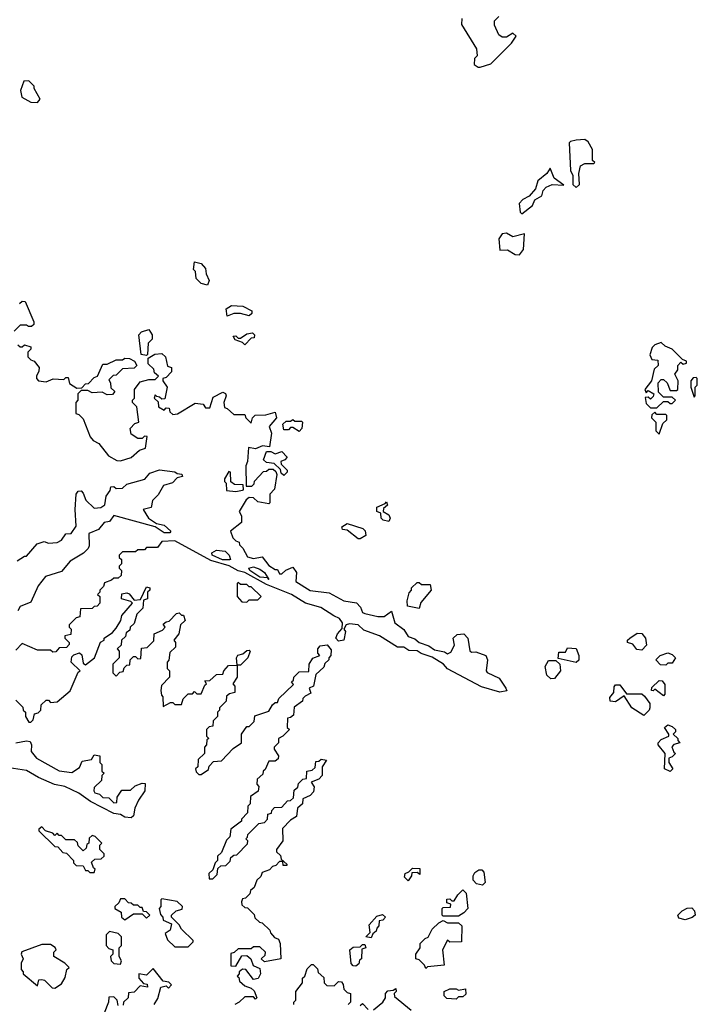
# Model space of a CAD drawing. Extents: x 2668140 to 2765664, y 823621 to 955240.
# Tile 107 of 256: x 2719933 to 2723040, y 851086 to 855600. Entities that reach past the tile are written whole.
import ezdxf

# ---------------------------------------------------------------- set-up
doc = ezdxf.new("R2010")
doc.units = 0

msp = doc.modelspace()

# ---------------------------------------------------------------- linework, layer by layer
at = {"layer": '0CON02XD'}
for points in [[(2721960, 855605), (2721958.3, 855578.3), (2722027, 855467), (2722030, 855435), (2722018.3, 855421.7), (2722017.5, 855395), (2722035, 855382.5), (2722045, 855382.5)], [(2722045, 855382.5), (2722093, 855397), (2722188.3, 855491.7), (2722210, 855525), (2722195, 855537.5), (2722165, 855520), (2722145, 855520), (2722130.7, 855530.7), (2722110, 855575), (2722110, 855595), (2722130, 855615)], [(2720015, 855220), (2720027.5, 855235), (2720000, 855285), (2720000, 855295), (2719975, 855320), (2719951.7, 855318.3), (2719937.5, 855275), (2719942.5, 855245), (2719985, 855222.5), (2720015, 855220)], [(2722485, 854830), (2722500, 854845), (2722497.5, 854895), (2722505, 854930), (2722525, 854940), (2722565, 854940), (2722570, 854945), (2722560, 854955), (2722560, 855005), (2722539.3, 855039.3), (2722525, 855050), (2722485, 855047.5), (2722458.3, 855041.7), (2722452.5, 855035), (2722458.3, 854908.3), (2722470, 854885), (2722470, 854845), (2722485, 854830)], [(2722235, 854710), (2722285, 854747.5), (2722295.8, 854774.2), (2722326.8, 854793.2), (2722332.9, 854817.1), (2722347.4, 854832.6), (2722375, 854844), (2722428.3, 854841.7), (2722383.6, 854873.6), (2722365, 854920), (2722350, 854895), (2722309.3, 854860.7), (2722297.5, 854825), (2722269.3, 854790.7), (2722240, 854775), (2722223, 854757), (2722228.3, 854718.3), (2722235, 854710)], [(2722225, 854522.5), (2722243, 854547), (2722248.3, 854618.3), (2722195, 854603.8), (2722165, 854621.2), (2722145, 854617.5), (2722130, 854595), (2722134, 854544), (2722170, 854545), (2722205, 854523.3), (2722225, 854522.5)], [(2720795, 854382.5), (2720765, 854390), (2720743, 854413), (2720740, 854445), (2720730, 854455), (2720735, 854490), (2720765, 854482.5), (2720785, 854460), (2720787.5, 854435), (2720802.5, 854405), (2720795, 854382.5)], [(2719931.7, 854298.3), (2719945, 854310), (2719958.3, 854308.3), (2719997.5, 854215), (2719997.5, 854202.5), (2719987, 854193), (2719973, 854193), (2719965, 854200), (2719935, 854200), (2719908.3, 854171.7)], [(2720885, 854240), (2720880, 854275), (2720905, 854290), (2720957, 854287), (2720997.5, 854265), (2720997, 854253), (2720985, 854242.5), (2720945, 854252.5), (2720915, 854252.5), (2720885, 854240)], [(2720515, 854060), (2720490, 854065), (2720480, 854155), (2720491.7, 854168.3), (2720525, 854180), (2720540, 854155), (2720540, 854135), (2720522.5, 854117.5), (2720520, 854065), (2720515, 854060)], [(2720965, 854110), (2720955, 854120), (2720921.7, 854131.7), (2720911.7, 854148.3), (2720925, 854150), (2720935, 854140), (2720945, 854140), (2720975, 854160), (2721000, 854165), (2721010, 854155), (2721008.3, 854141.7), (2720995, 854140), (2720965, 854110)], [(2719925, 854110), (2719935, 854100), (2719945, 854100), (2719955, 854110), (2719985, 854100), (2719985, 854090), (2719970, 854075), (2719970, 854055), (2719985, 854040), (2720000, 854035), (2720022.5, 854005), (2720021.7, 853988.3), (2720010, 853965), (2720010, 853955), (2720020, 853945), (2720055, 853940), (2720087, 853953), (2720135, 853950), (2720145, 853960), (2720155, 853960), (2720161.7, 853931.7), (2720195, 853910), (2720218.3, 853911.7), (2720235, 853930), (2720248.3, 853931.7), (2720275, 853960), (2720290, 853965), (2720315, 854020), (2720335, 854020), (2720375, 854040), (2720405, 854040), (2720415, 854047.5), (2720437, 854047), (2720460, 854035), (2720470, 854015), (2720458.3, 854001.7), (2720405, 854000), (2720375, 853970), (2720361.7, 853968.3), (2720341.7, 853948.3), (2720350, 853935), (2720351.7, 853911.7), (2720370, 853895), (2720358.3, 853881.7), (2720335, 853880), (2720311.7, 853891.7), (2720265, 853890), (2720245, 853900), (2720215, 853900), (2720200, 853885), (2720200, 853855), (2720190, 853845), (2720190, 853795), (2720205, 853790), (2720225, 853770), (2720257, 853687), (2720270.7, 853670.7), (2720296.4, 853656.4), (2720340.7, 853600.7), (2720378.3, 853578.3), (2720395, 853577.5), (2720445, 853592.5), (2720483, 853627), (2720510, 853635), (2720518.3, 853688.3), (2720505, 853690), (2720495, 853680), (2720475, 853680), (2720445, 853700), (2720440, 853725), (2720461.7, 853748.3), (2720480, 853755), (2720470, 853825), (2720450, 853845), (2720450, 853855), (2720460, 853865), (2720460, 853905), (2720485, 853940), (2720525, 853950), (2720555, 853950), (2720570, 853965), (2720551.7, 853981.7), (2720548.3, 853998.3), (2720521.7, 854021.7), (2720521.7, 854048.3), (2720553, 854067), (2720585, 854070), (2720602.5, 854055), (2720611.7, 854011.7), (2720630, 854005), (2720630, 853985), (2720605, 853960), (2720590, 853955), (2720590, 853945), (2720610, 853915), (2720598.3, 853861.7), (2720585, 853860), (2720575, 853870), (2720561.7, 853871.7)], [(2722855, 853820), (2722885, 853850), (2722905, 853850), (2722915, 853840), (2722925, 853840), (2722940, 853855), (2722925, 853870), (2722885, 853870), (2722861.7, 853891.7), (2722860, 853935), (2722875, 853950), (2722885, 853950), (2722902.5, 853935), (2722915, 853900), (2722945, 853900), (2722950, 853905), (2722952.5, 853945), (2722937.5, 853975), (2722950, 853995), (2722950, 854015), (2722965, 854030), (2722975, 854020), (2722990, 854025), (2722990, 854035), (2722971.7, 854041.7), (2722925, 854090), (2722893, 854103), (2722875, 854120), (2722845, 854110), (2722833, 854097), (2722823, 854063), (2722831.7, 854041.7), (2722858.3, 854038.3), (2722860, 854015), (2722842.5, 853997.5), (2722830, 853945), (2722800, 853905), (2722805, 853890), (2722815, 853900), (2722840, 853885), (2722838.3, 853871.7), (2722825, 853860), (2722815, 853870), (2722801.7, 853868.3), (2722805, 853840), (2722825, 853820), (2722855, 853820)], [(2723025, 853870), (2723030, 853875), (2723030, 853915), (2723040, 853925), (2723040, 853955), (2723035, 853960), (2723021.7, 853958.3), (2723010, 853945), (2723010, 853915), (2723025, 853870)], [(2720561.7, 853871.7), (2720555, 853880), (2720550, 853865), (2720568.3, 853848.3), (2720570, 853825), (2720595, 853810), (2720605, 853820), (2720618.3, 853818.3), (2720621.7, 853801.7), (2720635, 853790), (2720657, 853793), (2720738.3, 853841.7), (2720775, 853837.5), (2720785, 853820), (2720805, 853820), (2720820.7, 853869.3), (2720865, 853892.5), (2720876.4, 853886.4), (2720880, 853875), (2720870, 853845), (2720871.7, 853821.7), (2720885, 853817.5), (2720915, 853790), (2720965, 853790), (2720970, 853775), (2720995, 853750), (2721000, 853775), (2721013, 853787), (2721061.7, 853788.3), (2721105, 853800), (2721110, 853775), (2721077.5, 853735), (2721087.5, 853705), (2721078.3, 853641.7), (2721047, 853647), (2721015, 853632.5), (2720981.7, 853638.3), (2720977.5, 853575), (2720970, 853555), (2720971.7, 853461.7), (2720998.3, 853461.7), (2721008.3, 853471.7), (2721010, 853485), (2721051.7, 853528.3), (2721065, 853530), (2721075, 853540), (2721095, 853540), (2721108.3, 853528.3), (2721112.5, 853515), (2721101.7, 853448.3), (2721080, 853425), (2721080, 853385), (2721075, 853380), (2721025, 853390), (2721005, 853407.5), (2720985, 853410), (2720971.7, 853398.3), (2720940, 853345), (2720950, 853325), (2720950, 853295), (2720900, 853255), (2720910, 853225), (2720925, 853210), (2720940, 853205), (2720941.7, 853191.7), (2720957, 853177), (2720977, 853137), (2721005, 853130), (2721045, 853137.5), (2721075, 853097.5), (2721105, 853080), (2721115, 853080), (2721125, 853060), (2721135, 853060), (2721153, 853077), (2721185, 853090), (2721202.5, 853065), (2721200, 853025), (2721265, 852983.3), (2721351.7, 852971.7), (2721420, 852935), (2721477, 852927), (2721496.2, 852906.2), (2721505, 852882.5), (2721515, 852877.5), (2721575, 852863.3), (2721605, 852863.3), (2721638.3, 852888.3), (2721653.3, 852835), (2721693.9, 852803.9), (2721715, 852772.5), (2721745, 852761.2), (2721765, 852744), (2721809.7, 852729.7), (2721835, 852711.2), (2721881.7, 852701.7), (2721895, 852692.5), (2721909.3, 852700.7), (2721927, 852733), (2721920, 852765), (2721938.3, 852781.7), (2721970, 852785), (2721987.5, 852765), (2721997, 852707), (2722005, 852700), (2722025, 852702.5), (2722070, 852685), (2722077.5, 852665), (2722072.5, 852615), (2722076.4, 852606.4), (2722131.2, 852581.2), (2722162.5, 852535), (2722166.7, 852523.3), (2722135, 852516.7), (2722050.8, 852540.8), (2721894.2, 852624.2), (2721875.7, 852645.7), (2721825, 852678), (2721774, 852694), (2721755, 852706.2), (2721718, 852708), (2721695, 852723.3), (2721665, 852722.5), (2721583.3, 852775), (2721511.7, 852801.7), (2721485, 852826.2), (2721445, 852830), (2721430, 852825), (2721420, 852805), (2721427.5, 852795), (2721420, 852755), (2721395, 852750), (2721382.5, 852765), (2721390, 852785), (2721411.7, 852808.3), (2721413.3, 852835), (2721398.8, 852855), (2721373.6, 852866.4), (2721313.3, 852905), (2721244.3, 852924.3), (2721178.8, 852965), (2721065, 853010.5), (2720965, 853065.6), (2720935, 853073.1), (2720894.2, 853095.8), (2720810, 853120), (2720645, 853210), (2720585, 853207.5), (2720565, 853180), (2720515, 853180), (2720505, 853170), (2720475, 853170), (2720465, 853160), (2720405, 853160), (2720390, 853145), (2720390, 853135), (2720400, 853125), (2720400, 853105), (2720390, 853095), (2720390, 853085), (2720400, 853075), (2720398.3, 853051.7), (2720385, 853040), (2720365, 853040), (2720355, 853030), (2720321.7, 853018.3), (2720318.3, 853001.7), (2720300, 852985), (2720300, 852975), (2720290, 852965), (2720300, 852955), (2720300, 852925), (2720288.3, 852911.7), (2720275, 852910), (2720265, 852900), (2720211.7, 852898.3), (2720208.3, 852861.7), (2720191.7, 852858.3), (2720160, 852825), (2720160, 852815), (2720170, 852805), (2720168.3, 852781.7), (2720140, 852775), (2720140, 852765), (2720160, 852745), (2720160, 852735), (2720148.3, 852721.7), (2720115, 852720), (2720098.3, 852701.7), (2720085, 852700), (2720075, 852710), (2720015, 852710), (2719945, 852740), (2719915, 852710)], [(2721215, 853712.5), (2721185, 853730), (2721175, 853730), (2721165, 853720), (2721145, 853720), (2721140, 853745), (2721155, 853760), (2721175, 853760), (2721185, 853767.5), (2721195, 853760), (2721225, 853760), (2721230, 853755), (2721227.5, 853725), (2721215, 853712.5)], [(2722865, 853700), (2722881.7, 853748.3), (2722900, 853765), (2722900, 853785), (2722895, 853790), (2722855, 853790), (2722845, 853800), (2722831.7, 853788.3), (2722830, 853775), (2722850, 853755), (2722850, 853715), (2722865, 853700)], [(2721145, 853510), (2721131.7, 853521.7), (2721128.3, 853538.3), (2721100, 853565), (2721065, 853570), (2721051.7, 853581.7), (2721065, 853620), (2721085, 853620), (2721105, 853610), (2721135, 853620), (2721160, 853595), (2721148.3, 853581.7), (2721130, 853575), (2721131.7, 853561.7), (2721160, 853535), (2721160, 853525), (2721145, 853510)], [(2719921.7, 853118.3), (2719955, 853140), (2719965, 853140), (2720013, 853197), (2720045, 853207.5), (2720065, 853200), (2720105, 853202.5), (2720125, 853213.3), (2720145, 853243.3), (2720170, 853245), (2720191.7, 853278.3), (2720187.5, 853355), (2720192.5, 853425), (2720201.7, 853438.3), (2720215, 853440), (2720225, 853430), (2720237, 853397), (2720275, 853360), (2720305, 853363.8), (2720323.9, 853376.1), (2720330, 853415), (2720348.3, 853441.7), (2720351.7, 853458.3), (2720365, 853460), (2720375, 853450), (2720405, 853452.5), (2720425, 853470), (2720507, 853493), (2720529.3, 853520.7), (2720573.9, 853536.1), (2720645, 853527.5), (2720655, 853520), (2720677, 853517), (2720680, 853505), (2720655, 853500), (2720633.8, 853476.2), (2720592.5, 853465), (2720568.3, 853421.7), (2720542.5, 853395), (2720536.4, 853363.6), (2720500, 853355), (2720524.1, 853314.1), (2720560, 853290), (2720595, 853282.5), (2720625.8, 853255), (2720622, 853248), (2720595, 853247.1), (2720554.2, 853274.2), (2720365, 853326.7), (2720345, 853300), (2720320, 853295), (2720295, 853262.5), (2720250, 853245), (2720251.7, 853188.3), (2720247.5, 853175), (2720226.4, 853153.6), (2720165, 853117.5), (2720125, 853070), (2720052.3, 853047.7), (2720017.5, 853005), (2719985, 852930), (2719935, 852910), (2719925, 852890)], [(2720925, 853437.5), (2720955, 853442.5), (2720960, 853445), (2720957.5, 853467.5), (2720918.3, 853468.3), (2720901.7, 853481.7), (2720900, 853525), (2720891.7, 853528.3), (2720872.5, 853495), (2720872.5, 853482.5), (2720880, 853475), (2720881.7, 853441.7), (2720925, 853437.5)], [(2721625, 853300), (2721600, 853305), (2721590, 853315), (2721588.3, 853338.3), (2721570, 853345), (2721570, 853365), (2721608.3, 853381.7), (2721615, 853390), (2721620, 853375), (2721601.7, 853358.3), (2721600, 853345), (2721625, 853330), (2721632.5, 853315), (2721625, 853300)], [(2721495, 853220), (2721485, 853220), (2721435, 853260), (2721413, 853263), (2721410, 853275), (2721435, 853290), (2721507, 853267), (2721517, 853257), (2721520, 853235), (2721495, 853220)], [(2720895, 853123.8), (2720863.9, 853123.9), (2720816.2, 853145), (2720814, 853155), (2720835, 853168.6), (2720875, 853163.8), (2720893.8, 853145), (2720900, 853125), (2720895, 853123.8)], [(2721075, 853033.3), (2721070.7, 853040.4), (2721035, 853044.4), (2720988, 853075), (2720983.3, 853085), (2721005, 853090.8), (2721035, 853081.2), (2721056, 853065), (2721070.7, 853040.4), (2721075, 853033.3)], [(2719915, 852480), (2719948.3, 852448.3), (2719950, 852435), (2719960, 852425), (2719960, 852405), (2719975, 852380), (2719985, 852380), (2719995, 852390), (2720001.7, 852418.3), (2720018.3, 852421.7), (2720030, 852435), (2720031.7, 852458.3), (2720055, 852480), (2720065, 852480), (2720075, 852470), (2720105, 852473.3), (2720165, 852522.5), (2720202, 852608), (2720210, 852615), (2720170, 852655), (2720171.7, 852678.3), (2720181.7, 852688.3), (2720207, 852697), (2720217.5, 852687.5), (2720225, 852650), (2720235, 852642.5), (2720276.1, 852673.9), (2720303.3, 852746.7), (2720320, 852755), (2720320, 852765), (2720359.3, 852790.7), (2720375, 852810), (2720397.5, 852845), (2720401.7, 852868.3), (2720450, 852925), (2720442.5, 852932.5), (2720400, 852945), (2720401.7, 852968.3), (2720425, 852972.5), (2720435, 852967.5), (2720458.3, 852938.3), (2720487.5, 852942.5), (2720515, 853000), (2720530, 852995), (2720530, 852985), (2720520, 852975), (2720520, 852945), (2720501.7, 852938.3), (2720498.3, 852901.7), (2720470, 852875), (2720458.3, 852831.7), (2720440, 852815), (2720438.3, 852801.7), (2720421.7, 852788.3), (2720418.3, 852771.7), (2720400, 852755), (2720398.3, 852731.7), (2720380, 852715), (2720390, 852705), (2720390, 852675), (2720360, 852645), (2720360, 852605), (2720375, 852590), (2720391.7, 852608.3), (2720408.3, 852611.7), (2720411.7, 852628.3), (2720425, 852640), (2720438.3, 852641.7), (2720440, 852665), (2720455, 852680), (2720465, 852680), (2720475, 852670), (2720488.3, 852671.7), (2720491.7, 852718.3), (2720518.3, 852721.7), (2720548.3, 852751.7), (2720550, 852785), (2720588.3, 852801.7), (2720600, 852815), (2720591.7, 852828.3), (2720605, 852840), (2720618.3, 852841.7), (2720651.7, 852878.3), (2720665, 852880), (2720675, 852870), (2720685, 852870), (2720692.5, 852845), (2720670, 852825), (2720662.5, 852785), (2720640, 852755), (2720647.5, 852745), (2720647, 852723), (2720621.7, 852698.3), (2720617, 852663), (2720610, 852655), (2720610, 852625), (2720620, 852615), (2720620, 852585), (2720583, 852547), (2720580, 852525), (2720583, 852503), (2720590, 852495), (2720591.7, 852451.7), (2720625, 852470), (2720635, 852470), (2720645, 852460), (2720675, 852460), (2720683, 852487), (2720705, 852510), (2720725, 852510), (2720735, 852520), (2720745, 852510), (2720765, 852510), (2720781.7, 852548.3), (2720790, 852555), (2720781.7, 852568.3), (2720805, 852570), (2720835, 852597.5), (2720865, 852600), (2720870, 852615), (2720891.2, 852638.8), (2720930, 852640), (2720927.5, 852675), (2720933.6, 852686.4), (2720957, 852693), (2720975, 852707.5), (2720985, 852710), (2720990, 852705), (2720980, 852675), (2720945, 852640), (2720930, 852640), (2720930, 852585), (2720910, 852555), (2720920, 852545), (2720920, 852515), (2720895, 852510), (2720881.7, 852498.3), (2720880, 852475), (2720850, 852445), (2720850, 852435), (2720840, 852425), (2720840, 852405), (2720820, 852385), (2720818.3, 852361.7), (2720801.7, 852358.3), (2720790, 852345), (2720790, 852315), (2720800, 852305), (2720791.7, 852298.3), (2720790, 852275), (2720780, 852265), (2720780, 852235), (2720751.7, 852208.3), (2720750, 852175), (2720740, 852165), (2720741.7, 852151.7), (2720755, 852140), (2720765, 852140), (2720798.3, 852161.7), (2720801.7, 852178.3), (2720821.7, 852198.3), (2720858.3, 852201.7), (2720911.7, 852258.3), (2720950, 852285), (2720950, 852325), (2720975, 852360), (2720985, 852360), (2721008.3, 852381.7), (2721011.7, 852408.3), (2721075, 852430), (2721091.7, 852458.3), (2721105, 852470), (2721115, 852470), (2721121.7, 852488.3), (2721188.3, 852551.7), (2721180, 852565), (2721188.3, 852571.7), (2721190, 852585), (2721215, 852610), (2721258.3, 852611.7), (2721260, 852645), (2721277, 852673), (2721310, 852685), (2721300, 852695), (2721300, 852715), (2721310.7, 852729.3), (2721343.3, 852733.3), (2721361.7, 852711.7), (2721360, 852685), (2721350, 852675), (2721350, 852665), (2721331.7, 852648.3), (2721328.3, 852631.7), (2721291.7, 852598.3), (2721280, 852545), (2721260, 852535), (2721268.3, 852511.7), (2721241.7, 852498.3), (2721231.7, 852488.3), (2721230, 852475), (2721191.7, 852448.3), (2721188.3, 852411.7), (2721175, 852400), (2721161.7, 852398.3), (2721160, 852355), (2721170, 852345), (2721140, 852315)], [(2720975, 852930), (2720985, 852940), (2721025, 852940), (2721040, 852955), (2720995, 853000), (2720985, 853000), (2720975, 853010), (2720945, 853010), (2720935, 853020), (2720930, 853015), (2720930, 852955), (2720951.7, 852931.7), (2720975, 852930)], [(2721765, 852900), (2721711.7, 852911.7), (2721710, 852935), (2721718.3, 852971.7), (2721730, 852985), (2721730, 852995), (2721755, 853020), (2721765, 853020), (2721775, 853010), (2721815, 853010), (2721820, 852985), (2721771.7, 852928.3), (2721765, 852900)], [(2722785, 852710), (2722763, 852713), (2722745, 852737.5), (2722720, 852745), (2722720, 852755), (2722730, 852765), (2722765, 852786.7), (2722786.2, 852786.2), (2722802.5, 852765), (2722807, 852733), (2722785, 852710)], [(2722485, 852652.5), (2722401.7, 852671.7), (2722405, 852700), (2722435, 852700), (2722445, 852720), (2722485, 852717.5), (2722497.5, 852685), (2722497, 852663), (2722485, 852652.5)], [(2722895, 852640), (2722871.7, 852641.7), (2722850, 852665), (2722870, 852685), (2722905, 852697.5), (2722925, 852690), (2722940, 852675), (2722925, 852650), (2722905, 852650), (2722895, 852640)], [(2722368.3, 852578.3), (2722350, 852595), (2722342.5, 852635), (2722357.5, 852662.5), (2722391.7, 852661.7), (2722410, 852645), (2722412.5, 852615), (2722385, 852580), (2722368.3, 852578.3)], [(2722795, 852410), (2722740, 852445), (2722705, 852500), (2722665, 852472.5), (2722640, 852475), (2722638.3, 852491.7), (2722656.7, 852515), (2722658.3, 852541.7), (2722665, 852550), (2722685, 852550), (2722715, 852510), (2722785, 852510), (2722798.3, 852498.3), (2722822.5, 852465), (2722822.5, 852445), (2722820, 852435), (2722795, 852410)], [(2722885, 852500), (2722845, 852530), (2722837, 852523), (2722830, 852525), (2722831.7, 852538.3), (2722865, 852570), (2722878.3, 852568.3), (2722891.7, 852551.7), (2722891.7, 852508.3), (2722885, 852500)], [(2722915, 852153.3), (2722890, 852165), (2722892.5, 852235), (2722860, 852275), (2722860, 852285), (2722875, 852300), (2722910, 852315), (2722910, 852325), (2722890, 852355), (2722905, 852367.5), (2722925, 852360), (2722940, 852345), (2722940, 852335), (2722930, 852325), (2722950, 852305), (2722950, 852295), (2722960, 852285), (2722933, 852277), (2722923, 852267), (2722931.7, 852241.7), (2722940, 852235), (2722925, 852220), (2722910, 852215), (2722910, 852195), (2722927.5, 852165), (2722915, 852153.3)], [(2719915, 852284.3), (2719965, 852293.8), (2719980.7, 852290.7), (2719987.5, 852275), (2719985.8, 852245), (2720010, 852215), (2720115, 852156.7), (2720171.7, 852148.3), (2720208, 852172), (2720219.2, 852200.8), (2720262.5, 852207.5), (2720275, 852230), (2720300, 852225), (2720300, 852195), (2720310, 852185), (2720310, 852155), (2720320, 852145), (2720310, 852135), (2720308.3, 852111.7), (2720275, 852080), (2720273.3, 852065), (2720277.5, 852055), (2720298.8, 852048.8), (2720315, 852033.3), (2720342.5, 852032.5), (2720365, 852010), (2720378.3, 852011.7), (2720380, 852035), (2720401.7, 852068.3), (2720441.7, 852068.3), (2720463, 852087), (2720495, 852100), (2720508.3, 852098.3), (2720506.7, 852065), (2720478.3, 852021.7), (2720461.2, 851985), (2720455, 851950), (2720445, 851940), (2720415, 851943.3), (2720395, 851956.7), (2720365, 851960), (2720257.5, 852015), (2720205, 852053.3), (2720140, 852085), (2720093.6, 852093.6), (2720020, 852125), (2719965, 852157.5), (2719885, 852170)], [(2721140, 852315), (2721120, 852305), (2721120, 852285), (2721100, 852265), (2721100, 852255), (2721120, 852225), (2721118.3, 852211.7), (2721105, 852200), (2721075, 852200), (2721058.3, 852161.7), (2721050, 852155), (2721048.3, 852141.7), (2721021.7, 852118.3), (2721020, 852095), (2721030, 852085), (2721027, 852063), (2720991.7, 852038.3), (2720990, 852005), (2720980, 851995), (2720977, 851963), (2720950, 851935), (2720950, 851925), (2720901.7, 851888.3), (2720897, 851853), (2720881.7, 851838.3), (2720858.3, 851781.7), (2720840, 851765), (2720840, 851745), (2720830, 851735), (2720818.3, 851701.7), (2720800, 851685), (2720801.7, 851661.7), (2720818.3, 851661.7), (2720838.3, 851681.7), (2720841.7, 851708.3), (2720855, 851720), (2720878.3, 851721.7), (2720898.3, 851741.7), (2720901.7, 851758.3), (2720915, 851770), (2720928.3, 851771.7), (2720978.3, 851821.7), (2720980, 851835), (2720970, 851845), (2720978.3, 851851.7), (2720980, 851865), (2721030, 851915), (2721055, 851920), (2721070, 851935), (2721071.7, 851958.3), (2721088.3, 851961.7), (2721090, 851975), (2721101.7, 851988.3), (2721135, 851990), (2721161.7, 852018.3), (2721175, 852020), (2721188.3, 852031.7), (2721191.7, 852068.3), (2721208.3, 852081.7), (2721211.7, 852098.3), (2721231.7, 852118.3), (2721248.3, 852121.7), (2721250, 852155), (2721275, 852160), (2721288.3, 852171.7), (2721291.7, 852198.3), (2721305, 852200), (2721315, 852210), (2721340, 852205), (2721320, 852175), (2721320, 852135), (2721305, 852117.5), (2721270, 852105), (2721283, 852083), (2721280.7, 852059.3), (2721265, 852042.5), (2721231.7, 852028.3), (2721230, 852005), (2721207.5, 851985), (2721202.5, 851947.5), (2721175, 851930), (2721138.3, 851891.7), (2721140, 851835), (2721110, 851795), (2721110, 851785), (2721128.3, 851768.3), (2721131.7, 851751.7), (2721158.3, 851728.3), (2721158.3, 851721.7), (2721141.7, 851721.7), (2721140, 851740), (2721125, 851740), (2721108.3, 851721.7), (2721091.7, 851718.3), (2721078.3, 851701.7), (2721045, 851690), (2721038.3, 851671.7), (2721020, 851655), (2721008.3, 851621.7), (2720991.7, 851608.3), (2720988.3, 851591.7), (2720968.3, 851571.7), (2720955, 851570), (2720950, 851555), (2720951.7, 851541.7), (2720965, 851530), (2720978.3, 851528.3), (2721008.3, 851498.3), (2721011.7, 851481.7), (2721033, 851463), (2721045, 851460), (2721080, 851425), (2721083, 851413), (2721101.7, 851391.7), (2721120, 851385), (2721127.5, 851365), (2721130, 851295), (2721055, 851280), (2721040, 851295), (2721058.3, 851311.7), (2721060, 851325), (2721035, 851350), (2721005, 851350), (2720995, 851340), (2720935, 851340), (2720917, 851323), (2720901.7, 851318.3), (2720901.7, 851261.7), (2720925, 851260), (2720951.7, 851308.3), (2720975, 851310), (2720992.5, 851295), (2721003.3, 851263.3), (2721035, 851250), (2721037.5, 851225), (2721026.4, 851203.6), (2721005, 851200), (2720970, 851245), (2720955, 851247.5), (2720940, 851235), (2720940, 851225), (2720930, 851215), (2720938.3, 851208.3), (2720941.7, 851191.7), (2720965, 851170), (2720995, 851160), (2721008.3, 851148.3), (2721020, 851115), (2721015, 851110), (2721005, 851120), (2720965, 851120), (2720940, 851095), (2720920, 851085)], [(2720275, 851690), (2720280, 851705), (2720271.7, 851711.7), (2720263, 851737), (2720278.3, 851751.7), (2720307, 851753), (2720320, 851765), (2720320, 851775), (2720300, 851795), (2720300, 851815), (2720310, 851825), (2720280, 851855), (2720265, 851860), (2720251.7, 851848.3), (2720250, 851825), (2720241.7, 851818.3), (2720238.3, 851801.7), (2720225, 851790), (2720201.7, 851811.7), (2720198.3, 851828.3), (2720185, 851840), (2720145, 851840), (2720125, 851860), (2720115, 851860), (2720105, 851870), (2720095, 851860), (2720085, 851870), (2720051.7, 851881.7), (2720035, 851900), (2720021.7, 851888.3), (2720021.7, 851881.7), (2720095, 851810), (2720108.3, 851808.3), (2720131.7, 851781.7), (2720148.3, 851778.3), (2720180, 851745), (2720180, 851735), (2720191.7, 851721.7), (2720225, 851720), (2720235, 851700), (2720245, 851700), (2720255, 851690), (2720275, 851690)], [(2721715, 851652.5), (2721698.3, 851668.3), (2721700, 851685), (2721717.5, 851692.5), (2721735, 851710), (2721768.3, 851708.3), (2721768.3, 851681.7), (2721755, 851690), (2721731.7, 851688.3), (2721730, 851675), (2721715, 851652.5)], [(2722055, 851632.5), (2722027.5, 851637.5), (2722012.5, 851655), (2722012.5, 851675), (2722020, 851690), (2722038.3, 851701.7), (2722051.7, 851701.7), (2722061.7, 851691.7), (2722066.7, 851645), (2722055, 851632.5)], [(2721945, 851490), (2721875, 851490), (2721870, 851495), (2721870, 851525), (2721875, 851530), (2721908.3, 851531.7), (2721910, 851545), (2721891.7, 851551.7), (2721891.7, 851568.3), (2721905, 851570), (2721915, 851560), (2721925, 851560), (2721941.7, 851588.3), (2721965, 851610), (2721980, 851595), (2721987.5, 851525), (2721970, 851505), (2721945, 851490)], [(2720415, 851472.5), (2720455, 851500), (2720495, 851500), (2720515, 851480), (2720530, 851495), (2720515, 851510), (2720501.7, 851511.7), (2720495, 851530), (2720485, 851530), (2720475, 851540), (2720455, 851540), (2720445, 851550), (2720431.7, 851551.7), (2720415, 851570), (2720395, 851570), (2720388.3, 851551.7), (2720370, 851535), (2720370, 851525), (2720398.3, 851508.3), (2720400, 851485), (2720415, 851472.5)], [(2720705, 851350), (2720728.3, 851371.7), (2720728.3, 851378.3), (2720675, 851430), (2720665, 851450), (2720630, 851485), (2720630, 851495), (2720650, 851515), (2720678.3, 851521.7), (2720680, 851535), (2720655, 851557.5), (2720585, 851570), (2720580, 851565), (2720580, 851535), (2720572.5, 851525), (2720578.3, 851498.3), (2720590, 851485), (2720591.7, 851471.7), (2720630, 851455), (2720622.5, 851425), (2720600, 851410), (2720611.7, 851381.7), (2720645, 851350), (2720705, 851350)], [(2722985, 851472.5), (2722955, 851480), (2722950, 851495), (2722970, 851515), (2722993, 851527), (2723015, 851527.5), (2723027.5, 851515), (2723030, 851495), (2723016.7, 851483.3), (2722985, 851472.5)], [(2721545, 851390), (2721520, 851395), (2721540, 851415), (2721535, 851450), (2721570.7, 851489.3), (2721597, 851497), (2721610, 851485), (2721598.3, 851471.7), (2721581.7, 851468.3), (2721580, 851445), (2721570, 851435), (2721568.3, 851421.7), (2721551.7, 851408.3), (2721545, 851390)], [(2721795, 851250), (2721790, 851265), (2721765, 851290), (2721750, 851295), (2721750, 851315), (2721770, 851345), (2721770, 851365), (2721791.7, 851388.3), (2721806.4, 851393.6), (2721825, 851430), (2721855, 851460), (2721875, 851470), (2721895, 851460), (2721945, 851460), (2721960, 851445), (2721958.3, 851371.7), (2721905, 851370), (2721895, 851380), (2721872.5, 851335), (2721880, 851265), (2721802.5, 851257.5), (2721795, 851250)], [(2720395, 851270), (2720400, 851285), (2720390, 851305), (2720390, 851345), (2720400, 851355), (2720400, 851395), (2720385, 851410), (2720345, 851420), (2720330, 851405), (2720330, 851355), (2720341.7, 851341.7), (2720360, 851335), (2720360, 851315), (2720350, 851305), (2720352.5, 851285), (2720365, 851272.5), (2720395, 851270)], [(2720095, 851160), (2720125, 851180), (2720141.7, 851208.3), (2720150, 851245), (2720160, 851255), (2720140, 851275), (2720090, 851305), (2720090, 851325), (2720100, 851335), (2720096.4, 851346.4), (2720075, 851360), (2720035, 851360), (2719943.6, 851326.4), (2719940, 851315), (2719950, 851295), (2719940, 851275), (2719940, 851245), (2719950, 851235), (2719950, 851225), (2720015, 851170), (2720021.7, 851198.3), (2720035, 851200), (2720046.4, 851196.4), (2720081.7, 851161.7), (2720095, 851160)], [(2721475, 851260), (2721461.7, 851261.7), (2721452.5, 851272.5), (2721447.5, 851335), (2721462, 851348), (2721495, 851350), (2721505, 851360), (2721515, 851360), (2721520, 851345), (2721501.7, 851338.3), (2721500, 851295), (2721491.7, 851288.3), (2721488.3, 851271.7), (2721475, 851260)], [(2720550, 851085), (2720567, 851113), (2720580, 851165), (2720605, 851170), (2720615, 851160), (2720630, 851175), (2720617, 851187), (2720591.7, 851191.7), (2720545, 851250), (2720515, 851220), (2720480, 851225), (2720480, 851205), (2720501.7, 851181.7), (2720518.3, 851178.3), (2720520, 851165), (2720485, 851170), (2720458.3, 851141.7), (2720431.7, 851138.3), (2720430, 851115), (2720410, 851095), (2720408.3, 851081.7)], [(2721190, 851085), (2721190, 851095), (2721200, 851105), (2721200, 851145), (2721230, 851185), (2721230, 851205), (2721240, 851215), (2721251.7, 851248.3), (2721271.7, 851268.3), (2721278.3, 851268.3), (2721298.3, 851248.3), (2721301.7, 851231.7), (2721328.3, 851208.3), (2721330, 851185), (2721341.7, 851171.7), (2721375, 851170), (2721395, 851190), (2721408.3, 851188.3), (2721417, 851177), (2721420, 851155), (2721435, 851140), (2721450, 851135), (2721450, 851095), (2721440, 851085)], [(2721555, 851060), (2721597.5, 851095), (2721610, 851115), (2721610, 851135), (2721621.7, 851148.3), (2721645, 851150), (2721658.3, 851158.3), (2721660, 851145), (2721650, 851135), (2721651.7, 851121.7), (2721728.3, 851058.3)], [(2721935, 851110), (2721891.7, 851111.7), (2721880, 851125), (2721880, 851145), (2721905, 851157.5), (2721935, 851157.5), (2721945, 851150), (2721977, 851157), (2721978.3, 851131.7), (2721965, 851120), (2721945, 851120), (2721935, 851110)], [(2720385, 851080), (2720380, 851105), (2720365, 851120), (2720341.7, 851118.3), (2720340, 851095), (2720320, 851045)], [(2721495, 851080), (2721505, 851090), (2721531.7, 851061.7)]]:
    msp.add_lwpolyline(points, dxfattribs=at)

doc.saveas('drawing.dxf')
